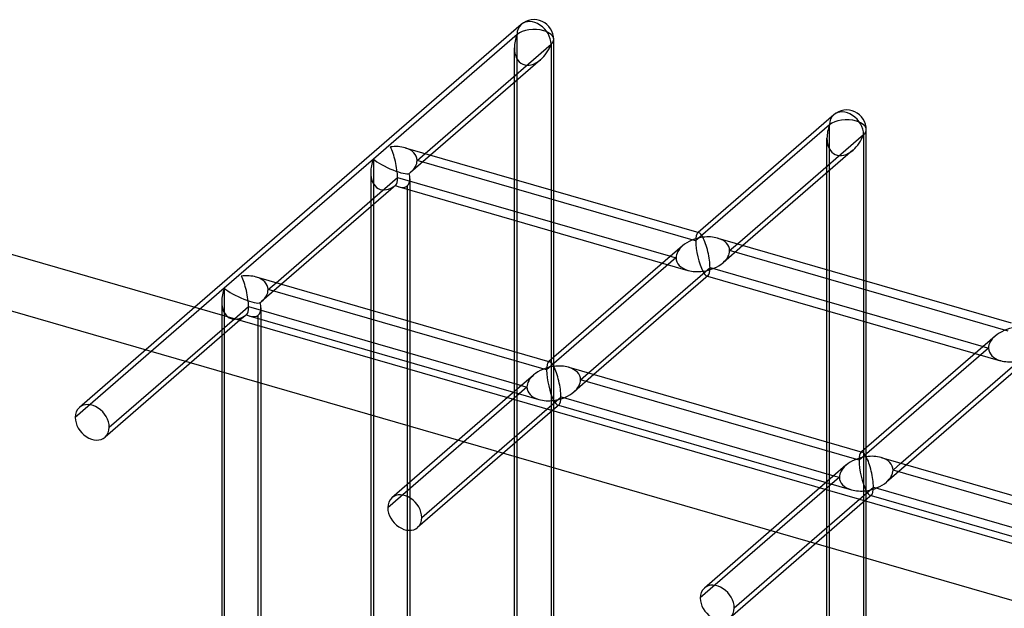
# Model space of a CAD drawing. Header units: millimetres. Extents: x -626 to 636, y -726 to 753.
# Tile 34 of 84: x -387 to -261, y 678 to 753. Entities that reach past the tile are written whole.
import ezdxf

# ---------------------------------------------------------------- set-up
doc = ezdxf.new("R2010")
doc.units = ezdxf.units.MM
doc.layers.add('MAIN-1', color=7, linetype='Continuous')
doc.layers.add('MAIN-2', color=7, linetype='Continuous')

msp = doc.modelspace()

# ---------------------------------------------------------------- linework, layer by layer
at = {"layer": 'MAIN-1'}
for p, q in [((-322.78, 752.41), (-364.32, 716.44)), ((-335.03, 736), (-318.98, 749.9)), ((-318.98, 749.9), (-318.98, 731.37)), ((-318.65, 731.27), (-318.65, 750.53)), ((-320.33, 747.93), (-334.33, 735.8)), ((-323.65, 732.72), (-323.65, 745.06)), ((-283, 740.93), (-300.27, 725.97)), ((-295.25, 724.52), (-279.2, 738.42)), ((-279.2, 738.42), (-279.2, 719.89)), ((-278.86, 719.79), (-278.86, 739.04)), ((-337.55, 736.73), (-300.17, 725.94)), ((-280.55, 736.44), (-294.55, 724.32)), ((-283.86, 721.23), (-283.86, 733.57)), ((-354, 719.57), (-338.53, 732.97)), ((-338.53, 732.97), (-303.78, 722.94)), ((-338.76, 731.97), (-353.31, 719.37)), ((-338.34, 731.76), (-304.78, 722.07)), ((-337.28, 714.74), (-337.28, 731.45)), ((-336.95, 731.35), (-336.95, 714.65)), ((-341.95, 729.21), (-341.95, 716.09)), ((-323.65, 710.81), (-323.65, 727.51)), ((-318.98, 726.17), (-318.98, 709.77)), ((-318.65, 710.06), (-318.65, 726.07)), ((-395.8, 725.53), (595.8, 439.28)), ((-297.77, 725.25), (-260.39, 714.46)), ((-302.24, 724.26), (-319.25, 709.54)), ((-314.22, 708.09), (-298.75, 721.49)), ((-298.75, 721.49), (-263.99, 711.45)), ((-356.53, 720.3), (-319.15, 709.51)), ((-298.97, 720.49), (-313.52, 707.88)), ((-299.05, 720.42), (-265, 710.58)), ((-359.29, 714.99), (-357.51, 716.54)), ((-357.51, 716.54), (-322.75, 706.5)), ((-283.86, 699.32), (-283.86, 716.03)), ((-357.73, 715.54), (-358.6, 714.79)), ((-357.31, 715.32), (-323.75, 705.64)), ((-356.26, 714.11), (-356.26, 715.02)), ((-355.92, 714.92), (-355.92, 714.02)), ((-279.2, 714.68), (-279.2, 698.28)), ((-278.86, 698.57), (-278.86, 714.59)), ((-262.46, 712.78), (-279.47, 698.05)), ((-341.95, 710.89), (-341.95, 709.98)), ((-337.28, 708.63), (-337.28, 709.54)), ((-274.44, 696.6), (-258.97, 710)), ((-336.95, 709.44), (-336.95, 708.54)), ((-316.74, 708.81), (-279.36, 698.02)), ((-259.19, 709), (-273.74, 696.4)), ((-321.22, 707.83), (-324.54, 704.96)), ((-319.51, 703.5), (-317.72, 705.05)), ((-317.72, 705.05), (-282.97, 695.02)), ((-317.95, 704.05), (-318.81, 703.3)), ((-318.65, 703.26), (-318.65, 703.45)), ((-318.03, 703.98), (-283.97, 694.15)), ((-276.96, 697.33), (-239.58, 686.54)), ((-281.44, 696.35), (-284.76, 693.47)), ((-279.73, 692.02), (-277.94, 693.57)), ((-277.94, 693.57), (-243.18, 683.54)), ((-278.16, 692.57), (-279.03, 691.82)), ((-278.86, 691.77), (-278.86, 691.96)), ((-278.24, 692.5), (-244.19, 682.67))]:
    msp.add_line(p, q, dxfattribs=at)
for centre, end in [((-321.15, 750.53), 130.8974), ((-281.36, 739.04), 130.8971)]:
    msp.add_arc(centre, 2.5, 359.9974, end, dxfattribs=at)
for centre, major_axis, ratio, start_param, end_param in [((-321.15, 750.53), (1.64, -1.89), 0.75, 0.713724, 3.141672), ((-321.15, 750.53), (-1.45, -3.17), 0.641742, 0.955177, 1.665859), ((-321.15, 750.53), (-2.5, 0), 0.5, 2.617994, 3.141499), ((-281.36, 739.04), (1.64, -1.89), 0.75, 0.713724, 3.141672), ((-281.36, 739.04), (-1.45, -3.17), 0.641742, 0.955177, 1.665859), ((-281.36, 739.04), (-2.5, 0), 0.5, 2.617994, 3.141499), ((-339.45, 734.68), (3.38, 0.74), 0.615841, 0.850904, 1.436262), ((-339.45, 734.68), (-0.6, 2.75), 0.249311, -2.293334, -0.722537), ((-339.45, 734.68), (-0.6, 2.75), 0.249311, -3.007675, -2.293334), ((-339.45, 734.68), (2.12, -2.82), 0.467176, -0.753196, -0.556273), ((-299.66, 723.19), (-0.6, 2.75), 0.249311, -0.722537, -0.13718), ((-299.66, 723.19), (3.38, 0.74), 0.615841, 1.436262, 2.291625), ((-299.66, 723.19), (3.38, 0.74), 0.615841, 0.850904, 1.436262), ((-299.66, 723.19), (-0.6, 2.75), 0.249311, -2.293334, -0.722537), ((-299.66, 723.19), (-0.6, 2.75), 0.249311, -3.008767, -2.293334), ((-358.42, 718.24), (3.38, 0.74), 0.615841, 0.850904, 1.436262), ((-358.42, 718.24), (-0.6, 2.75), 0.249311, -2.293334, -0.722537), ((-358.42, 718.24), (-0.6, 2.75), 0.249311, -3.007675, -2.293334), ((-358.42, 718.24), (2.12, -2.82), 0.467176, -0.753196, -0.556273), ((-259.88, 711.71), (3.38, 0.74), 0.615841, 1.436262, 2.291625), ((-318.64, 706.76), (3.38, 0.74), 0.615841, 1.436262, 2.291625), ((-318.64, 706.76), (-0.6, 2.75), 0.249311, -0.722537, -0.13718), ((-318.64, 706.76), (3.38, 0.74), 0.615841, 0.850904, 1.436262), ((-318.64, 706.76), (-0.6, 2.75), 0.249311, -2.293334, -0.722537), ((-318.64, 706.76), (-0.6, 2.75), 0.249311, -3.008767, -2.293334), ((-278.86, 695.28), (3.38, 0.74), 0.615841, 1.436262, 2.291625), ((-278.86, 695.28), (-0.6, 2.75), 0.249311, -0.722537, -0.13718), ((-278.86, 695.28), (3.38, 0.74), 0.615841, 0.850904, 1.436262), ((-278.86, 695.28), (-0.6, 2.75), 0.249311, -2.293334, -0.722537), ((-278.86, 695.28), (-0.6, 2.75), 0.249311, -3.008767, -2.293334)]:
    msp.add_ellipse(centre, major_axis=major_axis, ratio=ratio, start_param=start_param, end_param=end_param, dxfattribs=at)
at = {"layer": 'MAIN-2'}
for p, q in [((-323.31, 751.15), (-341.61, 735.3)), ((-323.31, 671.65), (-323.31, 751.15)), ((-323.65, 745.06), (-323.65, 749.44)), ((-283.53, 739.67), (-300.58, 724.9)), ((-283.53, 662.26), (-283.53, 739.67)), ((-283.86, 733.57), (-283.86, 737.96)), ((-336.03, 735.13), (-335.03, 736)), ((-341.61, 735.3), (-360.59, 718.87)), ((-341.61, 735.3), (-341.61, 655.8)), ((-334.33, 735.8), (-336.87, 733.61)), ((-300.58, 724.9), (-336.03, 735.13)), ((-341.95, 733.6), (-341.95, 729.21)), ((-336.95, 732.8), (-336.95, 731.35)), ((-323.65, 727.51), (-323.65, 732.72)), ((-337.28, 731.45), (-337.28, 731.89)), ((-318.98, 731.37), (-318.98, 726.17)), ((-318.65, 726.07), (-318.65, 731.27)), ((-300.27, 725.97), (-300.35, 725.9)), ((-294.55, 724.32), (-297.08, 722.12)), ((-296.25, 723.65), (-295.25, 724.52)), ((-260.8, 713.42), (-296.25, 723.65)), ((-303.08, 722.74), (-319.55, 708.47)), ((-304.78, 722.07), (-301.56, 721.14)), ((-303.78, 722.94), (-303.08, 722.74)), ((-283.86, 716.03), (-283.86, 721.23)), ((-355.01, 718.7), (-354, 719.57)), ((-299.16, 720.45), (-299.05, 720.42)), ((-279.2, 719.89), (-279.2, 714.68)), ((-278.86, 714.59), (-278.86, 719.79)), ((-360.59, 718.87), (-379.56, 702.44)), ((-360.59, 718.87), (-360.59, 639.36)), ((-353.31, 719.37), (-355.84, 717.17)), ((-319.55, 708.47), (-355.01, 718.7)), ((-393.97, 717.78), (588.97, 434.03)), ((-360.92, 717.16), (-360.92, 639.76)), ((-364.32, 716.44), (-379.03, 703.7)), ((-355.92, 716.37), (-355.92, 714.92)), ((-341.95, 716.09), (-341.95, 710.89)), ((-358.6, 714.79), (-375.76, 699.92)), ((-375.23, 701.19), (-359.29, 714.99)), ((-356.26, 715.02), (-356.26, 715.46)), ((-337.28, 709.54), (-337.28, 714.74)), ((-336.95, 714.65), (-336.95, 709.44)), ((-356.26, 638.11), (-356.26, 714.11)), ((-355.92, 714.02), (-355.92, 639.76)), ((-323.65, 672.04), (-323.65, 710.81)), ((-263.29, 711.25), (-279.77, 696.98)), ((-263.99, 711.45), (-263.29, 711.25)), ((-341.95, 709.98), (-341.95, 656.19)), ((-319.25, 709.54), (-319.33, 709.47)), ((-318.98, 709.77), (-318.98, 672.5)), ((-318.65, 703.45), (-318.65, 710.06)), ((-265, 710.58), (-261.77, 709.65)), ((-337.28, 654.55), (-337.28, 708.63)), ((-336.95, 708.54), (-336.95, 656.19)), ((-313.52, 707.88), (-316.06, 705.69)), ((-315.22, 707.22), (-314.22, 708.09)), ((-279.77, 696.98), (-315.22, 707.22)), ((-322.05, 706.3), (-339.78, 690.95)), ((-322.75, 706.5), (-322.05, 706.3)), ((-324.54, 704.96), (-339.25, 692.22)), ((-323.75, 705.64), (-320.53, 704.71)), ((-318.81, 703.3), (-335.98, 688.44)), ((-335.45, 689.7), (-319.51, 703.5)), ((-318.65, 672.83), (-318.65, 703.26)), ((-318.13, 704.01), (-318.03, 703.98)), ((-283.86, 661.35), (-283.86, 699.32)), ((-279.2, 698.28), (-279.2, 661.02)), ((-278.86, 691.96), (-278.86, 698.57)), ((-279.47, 698.05), (-279.55, 697.98)), ((-273.74, 696.4), (-276.27, 694.2)), ((-275.44, 695.73), (-274.44, 696.6)), ((-239.99, 685.5), (-275.44, 695.73)), ((-282.27, 694.82), (-299.99, 679.47)), ((-282.97, 695.02), (-282.27, 694.82)), ((-284.76, 693.47), (-299.47, 680.73)), ((-283.97, 694.15), (-280.75, 693.22)), ((-295.67, 678.22), (-279.73, 692.02)), ((-278.35, 692.53), (-278.24, 692.5)), ((-279.03, 691.82), (-296.19, 676.95)), ((-278.86, 661.35), (-278.86, 691.77))]:
    msp.add_line(p, q, dxfattribs=at)
for centre, major_axis, ratio, start_param, end_param in [((-321.15, 750.53), (1.64, -1.89), 0.75, -3.141514, -2.427868), ((-321.15, 750.53), (-1.45, -3.17), 0.641742, -1.475734, -0.952169), ((-321.15, 750.53), (-2.5, 0), 0.5, -2.094395, -0.523599), ((-321.15, 750.53), (-2.5, 0), 0.5, 3.141499, 4.18879), ((-321.15, 750.53), (-1.45, -3.17), 0.641742, -0.952169, 0.955177), ((-281.36, 739.04), (1.64, -1.89), 0.75, -3.141514, -2.427868), ((-281.36, 739.04), (-1.45, -3.17), 0.641742, -1.475734, -0.952169), ((-281.36, 739.04), (-2.5, 0), 0.5, -2.094395, -0.523599), ((-281.36, 739.04), (-2.5, 0), 0.5, 3.141499, 4.18879), ((-281.36, 739.04), (-1.45, -3.17), 0.641742, -0.952169, 0.955177), ((-339.45, 734.68), (3.38, 0.74), 0.615841, -0.134535, 0.850904), ((-339.45, 734.68), (1.45, 3.17), 0.641742, 1.665859, 2.181283), ((-339.45, 734.68), (2.49, -1.14), 0.208712, -2.522931, -0.166737), ((-339.45, 734.68), (3.38, 0.74), 0.615841, -0.848876, -0.134535), ((-339.45, 734.68), (1.45, 3.17), 0.641742, 2.181283, 4.022054), ((-339.45, 734.68), (3.38, 0.74), 0.615841, -0.919933, -0.848876), ((-339.45, 734.68), (2.12, -2.82), 0.467176, 0.555803, 0.8176), ((-339.45, 734.68), (2.12, -2.82), 0.467176, 0.032202, 0.555803), ((-339.45, 734.68), (-0.6, 2.75), 0.249311, -3.078732, -3.007675), ((-339.45, 734.68), (2.12, -2.82), 0.467176, -0.556273, 0.032202), ((-299.66, 723.19), (-0.6, 2.75), 0.249311, 0.132826, 0.848259), ((-299.66, 723.19), (-0.6, 2.75), 0.249311, -0.13718, 0.132826), ((-299.66, 723.19), (-0.6, 2.75), 0.249311, 0.848259, 2.419055), ((-299.66, 723.19), (3.38, 0.74), 0.615841, -0.134535, 0.850904), ((-299.66, 723.19), (3.38, 0.74), 0.615841, 2.291625, 3.007058), ((-299.66, 723.19), (3.38, 0.74), 0.615841, -0.849968, -0.134535), ((-299.66, 723.19), (3.38, 0.74), 0.615841, 3.007058, 3.992497), ((-299.66, 723.19), (3.38, 0.74), 0.615841, -1.705331, -0.849968), ((-299.66, 723.19), (3.38, 0.74), 0.615841, -2.290689, -1.705331), ((-299.66, 723.19), (-0.6, 2.75), 0.249311, 2.419055, 3.004413), ((-358.42, 718.24), (3.38, 0.74), 0.615841, -0.134535, 0.850904), ((-299.66, 723.19), (-0.6, 2.75), 0.249311, 3.004413, 3.274419), ((-358.42, 718.24), (1.45, 3.17), 0.641742, 1.665859, 2.181283), ((-358.42, 718.24), (2.49, -1.14), 0.208712, -2.522931, -0.166737), ((-358.42, 718.24), (3.38, 0.74), 0.615841, -0.848876, -0.134535), ((-358.42, 718.24), (1.45, 3.17), 0.641742, 2.181283, 4.022054), ((-358.42, 718.24), (3.38, 0.74), 0.615841, -0.919933, -0.848876), ((-358.42, 718.24), (2.12, -2.82), 0.467176, 0.555803, 0.8176), ((-358.42, 718.24), (2.12, -2.82), 0.467176, 0.032202, 0.555803), ((-358.42, 718.24), (-0.6, 2.75), 0.249311, -3.078732, -3.007675), ((-358.42, 718.24), (2.12, -2.82), 0.467176, -0.556273, 0.032202), ((-259.88, 711.71), (3.38, 0.74), 0.615841, 2.291625, 3.007058), ((-259.88, 711.71), (3.38, 0.74), 0.615841, 3.007058, 3.992497), ((-318.64, 706.76), (-0.6, 2.75), 0.249311, -0.13718, 0.132826), ((-259.88, 711.71), (3.38, 0.74), 0.615841, -2.290689, -1.705331), ((-318.64, 706.76), (-0.6, 2.75), 0.249311, 0.132826, 0.848259), ((-318.64, 706.76), (-0.6, 2.75), 0.249311, 0.848259, 2.419055), ((-318.64, 706.76), (3.38, 0.74), 0.615841, -0.134535, 0.850904), ((-318.64, 706.76), (3.38, 0.74), 0.615841, 2.291625, 3.007058), ((-318.64, 706.76), (3.38, 0.74), 0.615841, -0.849968, -0.134535), ((-318.64, 706.76), (3.38, 0.74), 0.615841, 3.007058, 3.992497), ((-318.64, 706.76), (3.38, 0.74), 0.615841, -2.290689, -1.705331), ((-318.64, 706.76), (3.38, 0.74), 0.615841, -1.705331, -0.849968), ((-318.64, 706.76), (-0.6, 2.75), 0.249311, 2.419055, 3.004413), ((-377.4, 701.81), (-1.64, 1.89), 0.75, 0.000079, 0.713724), ((-377.4, 701.81), (-1.64, 1.89), 0.75, -2.427868, 0.000079), ((-318.64, 706.76), (-0.6, 2.75), 0.249311, 3.004413, 3.274419), ((-377.4, 701.81), (-1.64, 1.89), 0.75, 0.713724, 3.141672), ((-377.4, 701.81), (-1.64, 1.89), 0.75, -3.141514, -2.427868), ((-278.86, 695.28), (-0.6, 2.75), 0.249311, 0.132826, 0.848259), ((-278.86, 695.28), (-0.6, 2.75), 0.249311, 0.848259, 2.419055), ((-278.86, 695.28), (-0.6, 2.75), 0.249311, -0.13718, 0.132826), ((-278.86, 695.28), (3.38, 0.74), 0.615841, -0.134535, 0.850904), ((-278.86, 695.28), (3.38, 0.74), 0.615841, 2.291625, 3.007058), ((-278.86, 695.28), (3.38, 0.74), 0.615841, -0.849968, -0.134535), ((-278.86, 695.28), (3.38, 0.74), 0.615841, 3.007058, 3.992497), ((-278.86, 695.28), (3.38, 0.74), 0.615841, -2.290689, -1.705331), ((-278.86, 695.28), (3.38, 0.74), 0.615841, -1.705331, -0.849968), ((-337.61, 690.33), (-1.64, 1.89), 0.75, 0.000079, 0.713724), ((-337.61, 690.33), (-1.64, 1.89), 0.75, -2.427868, 0.000079), ((-278.86, 695.28), (-0.6, 2.75), 0.249311, 2.419055, 3.004413), ((-278.86, 695.28), (-0.6, 2.75), 0.249311, 3.004413, 3.274419), ((-337.61, 690.33), (-1.64, 1.89), 0.75, 0.713724, 3.141672), ((-337.61, 690.33), (-1.64, 1.89), 0.75, -3.141514, -2.427868), ((-297.83, 678.84), (-1.64, 1.89), 0.75, 0.000079, 0.713724), ((-297.83, 678.84), (-1.64, 1.89), 0.75, -2.427868, 0.000079), ((-297.83, 678.84), (-1.64, 1.89), 0.75, 0.713724, 3.141672), ((-297.83, 678.84), (-1.64, 1.89), 0.75, -3.141514, -2.427868)]:
    msp.add_ellipse(centre, major_axis=major_axis, ratio=ratio, start_param=start_param, end_param=end_param, dxfattribs=at)

doc.saveas('drawing.dxf')
